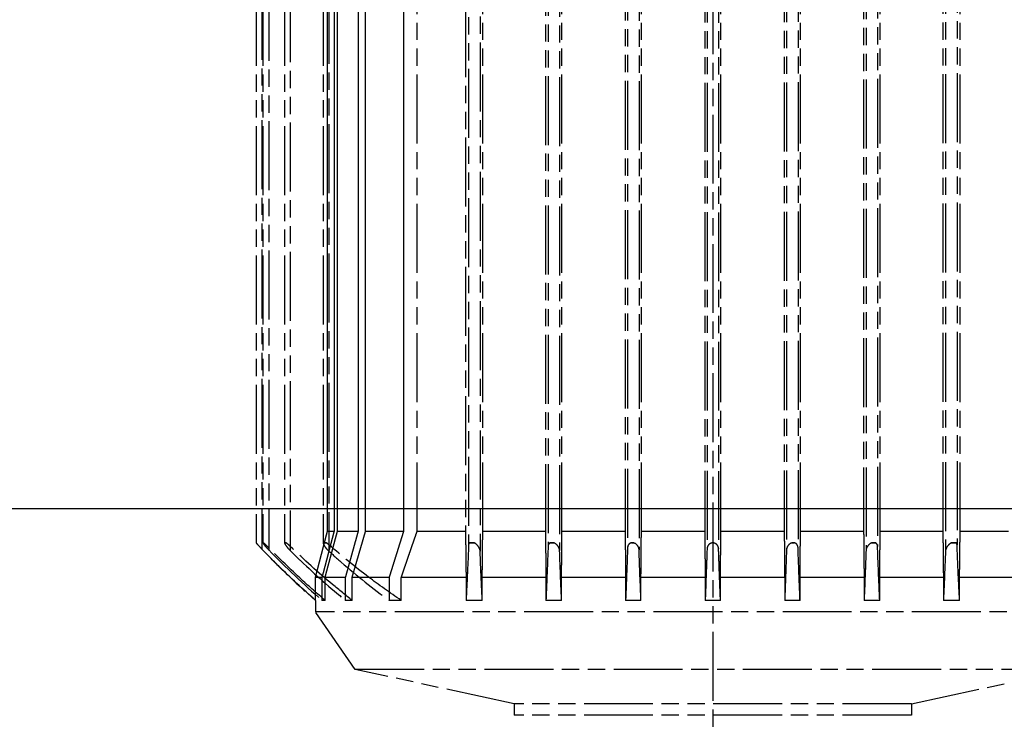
# Model space of a CAD drawing. Header units: millimetres. Extents: x -34725 to 178350, y -13707 to 126150.
# Tile 185 of 256: x 52008 to 52179, y 3030 to 3154. Entities that reach past the tile are written whole.
import ezdxf

# ---------------------------------------------------------------- set-up
doc = ezdxf.new("R2010")
doc.units = ezdxf.units.MM
doc.linetypes.add('AM_ISO09W050', pattern=[22.5, 12, -1.5, 3, -1.5, 3, -1.5])
doc.layers.add('AM_11', color=3, linetype='AM_ISO09W050', lineweight=25)
doc.layers.add('AM_4', color=3, linetype='CONTINUOUS', lineweight=25)

# ---------------------------------------------------------------- blocks, each defined once
blk = doc.blocks.new('Gebäude_2')
at = {"layer": 'AM_4'}
blk.add_line((-4200.5, -3404), (11120.5, -3404), dxfattribs=at)

msp = doc.modelspace()

# ---------------------------------------------------------------- linework, layer by layer
at = {"layer": 'AM_11'}
for p, q in [((52128.152, 4960.188), (52128.152, 3030.235)), ((52049.652, 3249.236), (52049.652, 3062.14)), ((52048.652, 3248.188), (52048.652, 3063.188)), ((52049.865, 3248.188), (52049.865, 3063.188)), ((52050.865, 3249.036), (52050.865, 3062.34)), ((52053.621, 3248.188), (52053.621, 3063.188)), ((52054.621, 3248.801), (52054.621, 3062.575)), ((52060.343, 3248.188), (52060.343, 3063.188)), ((52061.343, 3248.527), (52061.343, 3062.849)), ((52076.689, 3065.188), (52076.689, 3246.188)), ((52085.109, 3246.188), (52085.109, 3065.188)), ((52085.653, 3190.638), (52085.653, 3062.849)), ((52087.653, 3172.755), (52087.653, 3061.744)), ((52088.113, 3065.188), (52088.113, 3169.919)), ((52099.023, 3166.905), (52099.023, 3065.188)), ((52099.486, 3166.871), (52099.486, 3062.575)), ((52168.191, 3167.215), (52168.191, 3065.188)), ((52168.651, 3167.254), (52168.651, 3061.744)), ((52170.651, 3167.428), (52170.651, 3062.849)), ((52171.195, 3065.188), (52171.195, 3167.477)), ((52101.486, 3166.728), (52101.486, 3061.838)), ((52101.903, 3065.188), (52101.903, 3166.7)), ((52112.896, 3166.09), (52112.896, 3065.188)), ((52113.319, 3166.072), (52113.319, 3062.34)), ((52115.319, 3165.993), (52115.319, 3061.972)), ((52115.721, 3065.188), (52115.721, 3165.978)), ((52126.748, 3165.715), (52126.748, 3065.188)), ((52127.152, 3165.711), (52127.152, 3062.14)), ((52129.152, 3165.695), (52129.152, 3062.14)), ((52129.556, 3065.188), (52129.556, 3165.693)), ((52140.583, 3165.779), (52140.583, 3065.188)), ((52140.985, 3165.787), (52140.985, 3061.972)), ((52142.985, 3165.835), (52142.985, 3062.34)), ((52143.408, 3065.188), (52143.408, 3165.846)), ((52154.401, 3166.279), (52154.401, 3065.188)), ((52154.818, 3166.301), (52154.818, 3061.838)), ((52156.818, 3166.412), (52156.818, 3062.575)), ((52157.281, 3065.188), (52157.281, 3166.439)), ((52085.109, 3065.188), (52076.689, 3065.188)), ((52099.023, 3065.188), (52088.113, 3065.188)), ((52112.896, 3065.188), (52101.903, 3065.188)), ((52126.748, 3065.188), (52115.721, 3065.188)), ((52140.583, 3065.188), (52129.556, 3065.188)), ((52154.401, 3065.188), (52143.408, 3065.188)), ((52168.191, 3065.188), (52157.281, 3065.188)), ((52179.615, 3065.188), (52171.195, 3065.188)), ((52065.382, 3053.188), (52065.382, 3057.188)), ((52066.646, 3057.188), (52065.382, 3057.188)), ((52073.935, 3053.188), (52073.935, 3057.188)), ((52085.207, 3057.188), (52073.935, 3057.188)), ((52085.207, 3057.188), (52085.207, 3053.188)), ((52088.024, 3053.188), (52088.024, 3057.188)), ((52099.105, 3057.188), (52088.024, 3057.188)), ((52099.105, 3057.188), (52099.105, 3053.188)), ((52101.825, 3053.188), (52101.825, 3057.188)), ((52112.972, 3057.188), (52101.825, 3057.188)), ((52112.972, 3057.188), (52112.972, 3053.188)), ((52115.647, 3053.188), (52115.647, 3057.188)), ((52126.822, 3057.188), (52115.647, 3057.188)), ((52126.822, 3057.188), (52126.822, 3053.188)), ((52129.483, 3053.188), (52129.483, 3057.188)), ((52140.657, 3057.188), (52129.483, 3057.188)), ((52140.657, 3057.188), (52140.657, 3053.188)), ((52143.332, 3053.188), (52143.332, 3057.188)), ((52154.479, 3057.188), (52143.332, 3057.188)), ((52154.479, 3057.188), (52154.479, 3053.188)), ((52157.199, 3053.188), (52157.199, 3057.188)), ((52168.28, 3057.188), (52157.199, 3057.188)), ((52168.28, 3057.188), (52168.28, 3053.188)), ((52171.097, 3053.188), (52171.097, 3057.188)), ((52182.369, 3057.188), (52171.097, 3057.188)), ((52060.673, 3053.188), (52060.673, 3056.188)), ((52059, 3053.188), (52059, 3054.178)), ((52059, 3053.188), (52058.987, 3053.188)), ((52058.987, 3053.188), (52058.987, 3051.188)), ((52060.673, 3053.188), (52060.127, 3053.188)), ((52065.382, 3053.188), (52064.194, 3053.188)), ((52073.935, 3053.188), (52071.818, 3053.188)), ((52088.024, 3053.188), (52085.207, 3053.188)), ((52101.825, 3053.188), (52099.105, 3053.188)), ((52115.647, 3053.188), (52112.972, 3053.188)), ((52129.483, 3053.188), (52126.822, 3053.188)), ((52143.332, 3053.188), (52140.657, 3053.188)), ((52157.199, 3053.188), (52154.479, 3053.188)), ((52171.097, 3053.188), (52168.28, 3053.188)), ((52197.317, 3051.188), (52058.987, 3051.188)), ((52065.904, 3041.188), (52058.987, 3051.188)), ((52190.401, 3041.188), (52065.904, 3041.188)), ((52093.57, 3035.188), (52065.904, 3041.188)), ((52162.735, 3035.188), (52190.401, 3041.188)), ((52162.735, 3035.188), (52093.57, 3035.188)), ((52093.57, 3035.188), (52093.57, 3033.188)), ((52162.735, 3035.188), (52162.735, 3033.188)), ((52162.735, 3033.188), (52093.57, 3033.188))]:
    msp.add_line(p, q, dxfattribs=at)
at = {"layer": 'AM_11', "ltscale": 25.75486}
for p, q in [((52061.077, 3065.188), (52061.077, 3246.188)), ((52062.224, 3246.188), (52062.224, 3065.188)), ((52062.819, 3065.188), (52062.819, 3246.188)), ((52066.41, 3246.188), (52066.41, 3065.188)), ((52067.716, 3065.188), (52067.716, 3246.188)), ((52074.32, 3246.188), (52074.32, 3065.188))]:
    msp.add_line(p, q, dxfattribs=at)
at = {"layer": 'AM_11', "ltscale": 10.57055}
msp.add_line((52062.224, 3065.188), (52061.077, 3065.188), dxfattribs=at)
at = {"layer": 'AM_11', "ltscale": 11.027125}
msp.add_line((52066.41, 3065.188), (52062.819, 3065.188), dxfattribs=at)
at = {"layer": 'AM_11', "ltscale": 12.163457}
msp.add_line((52074.32, 3065.188), (52067.716, 3065.188), dxfattribs=at)
at = {"layer": 'AM_11', "ltscale": 0.335473}
for p, q in [((52049.865, 3063.188), (52049.927, 3063.188)), ((52113.972, 3063.188), (52114.319, 3063.188)), ((52141.985, 3063.188), (52142.332, 3063.188))]:
    msp.add_line(p, q, dxfattribs=at)
at = {"layer": 'AM_11', "ltscale": 0.350547}
msp.add_line((52050.865, 3062.34), (52050.865, 3061.972), dxfattribs=at)
at = {"layer": 'AM_11', "ltscale": 0.67064}
for p, q in [((52053.621, 3063.188), (52053.869, 3063.188)), ((52099.827, 3063.188), (52100.486, 3063.188)), ((52155.818, 3063.188), (52156.477, 3063.188))]:
    msp.add_line(p, q, dxfattribs=at)
at = {"layer": 'AM_11', "ltscale": 0.701419}
msp.add_line((52054.621, 3062.575), (52054.621, 3061.838), dxfattribs=at)
at = {"layer": 'AM_11', "ltscale": 1.00492}
for p, q in [((52060.343, 3063.188), (52060.9, 3063.188)), ((52085.757, 3063.188), (52086.653, 3063.188)), ((52169.651, 3063.188), (52170.547, 3063.188))]:
    msp.add_line(p, q, dxfattribs=at)
at = {"layer": 'AM_11', "ltscale": 1.052781}
msp.add_line((52061.343, 3062.849), (52061.343, 3061.744), dxfattribs=at)
at = {"layer": 'AM_11', "ltscale": 2.865931}
msp.add_line((52059, 3054.178), (52059, 3057.188), dxfattribs=at)
at = {"layer": 'AM_11', "ltscale": 10.708159}
msp.add_line((52060.127, 3057.188), (52059, 3057.188), dxfattribs=at)
at = {"layer": 'AM_11', "ltscale": 3.809293}
for p, q in [((52060.127, 3057.188), (52060.127, 3053.188)), ((52064.194, 3057.188), (52064.194, 3053.188)), ((52071.818, 3057.188), (52071.818, 3053.188))]:
    msp.add_line(p, q, dxfattribs=at)
at = {"layer": 'AM_11', "ltscale": 0.95213}
msp.add_line((52060.673, 3056.188), (52060.673, 3057.188), dxfattribs=at)
at = {"layer": 'AM_11', "ltscale": 11.146211}
msp.add_line((52064.194, 3057.188), (52060.673, 3057.188), dxfattribs=at)
at = {"layer": 'AM_11', "ltscale": 9.478334}
msp.add_line((52071.818, 3057.188), (52066.646, 3057.188), dxfattribs=at)
at = {"layer": 'AM_11'}
msp.add_arc((52158.004, 3165.863), 150, 223.19619, 228.69142, dxfattribs=at)
at = {"layer": 'AM_11', "extrusion": (0, 0, -1)}
for centre, major_axis, ratio, start_param, end_param in [((52050.864, 3063.221), (-0.999, -0.033), 0.0059041, 5.9289711, 6.2833817), ((52114.319, 3063.221), (-0.999, -0.006), 0.0329872, 4.7123874, 5.0667981), ((52141.985, 3063.221), (-0.999, 0.006), 0.0329872, 4.3579799, 4.7123905)]:
    msp.add_ellipse(centre, major_axis=major_axis, ratio=ratio, start_param=start_param, end_param=end_param, dxfattribs=at)
at = {"layer": 'AM_11', "ltscale": 7.871545}
msp.add_rational_spline([(52059, 3057.188), (52060.054, 3061.249), (52061.077, 3065.188)], [1, 1.00011632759, 1], degree=2, dxfattribs=at)
at = {"layer": 'AM_11', "ltscale": 7.876348}
msp.add_rational_spline([(52062.224, 3065.188), (52061.191, 3061.25), (52060.127, 3057.188)], [1, 1.00011857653, 1], degree=2, dxfattribs=at)
at = {"layer": 'AM_11', "ltscale": 7.888409}
msp.add_rational_spline([(52060.673, 3057.188), (52061.763, 3061.253), (52062.819, 3065.188)], [1, 1.00012422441, 1], degree=2, dxfattribs=at)
at = {"layer": 'AM_11', "ltscale": 7.906024}
msp.add_rational_spline([(52066.41, 3065.188), (52065.319, 3061.257), (52064.194, 3057.188)], [1.03700500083, 1.02553400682, 1.01392121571], degree=2, dxfattribs=at)
at = {"layer": 'AM_11', "ltscale": 7.104645}
msp.add_rational_spline([(52065.626, 3058.027), (52066.685, 3061.669), (52067.716, 3065.188)], [1.00002715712, 1.00013175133, 1], degree=2, dxfattribs=at)
at = {"layer": 'AM_11', "ltscale": 7.982998}
msp.add_rational_spline([(52074.32, 3065.188), (52073.088, 3061.277), (52071.818, 3057.188)], [1, 1.00016882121, 1], degree=2, dxfattribs=at)
at = {"layer": 'AM_11'}
for points, weights in [([(52073.935, 3057.188), (52075.333, 3061.295), (52076.689, 3065.188)], [1, 1.00020468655, 1]), ([(52085.109, 3065.188), (52085.157, 3061.295), (52085.207, 3057.188)], [1, 1.00020468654, 1]), ([(52088.024, 3057.188), (52088.069, 3061.277), (52088.113, 3065.188)], [1, 1.0001688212, 1]), ([(52099.023, 3065.188), (52099.063, 3061.265), (52099.105, 3057.188)], [1, 1.00014689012, 1]), ([(52101.825, 3057.188), (52101.865, 3061.257), (52101.903, 3065.188)], [1.00332113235, 1.00598599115, 1.00839070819]), ([(52112.896, 3065.188), (52112.934, 3061.253), (52112.972, 3057.188)], [1, 1.00012422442, 1]), ([(52115.647, 3057.188), (52115.684, 3061.25), (52115.721, 3065.188)], [1, 1.00011857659, 1]), ([(52126.748, 3065.188), (52126.784, 3061.249), (52126.822, 3057.188)], [1, 1.00011632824, 1]), ([(52129.483, 3057.188), (52129.52, 3061.249), (52129.556, 3065.188)], [1, 1.00011632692, 1]), ([(52140.583, 3065.188), (52140.62, 3061.25), (52140.657, 3057.188)], [1, 1.00011857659, 1]), ([(52143.332, 3057.188), (52143.37, 3061.253), (52143.408, 3065.188)], [1, 1.00012422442, 1]), ([(52154.401, 3065.188), (52154.439, 3061.257), (52154.479, 3057.188)], [1.00839267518, 1.00598800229, 1.00332318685]), ([(52157.199, 3057.188), (52157.241, 3061.265), (52157.281, 3065.188)], [1, 1.00014689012, 1]), ([(52168.191, 3065.188), (52168.235, 3061.277), (52168.28, 3057.188)], [1, 1.0001688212, 1]), ([(52171.097, 3057.188), (52171.147, 3061.295), (52171.195, 3065.188)], [1, 1.00020468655, 1]), ([(52065.382, 3057.188), (52065.504, 3057.608), (52065.626, 3058.027)], [1, 1.0000151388, 1.00002715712])]:
    msp.add_rational_spline(points, weights, degree=2, dxfattribs=at)
for points, knots in [([(52048.652, 3063.188), (52048.652, 3063.188), (52048.662, 3063.178), (52048.704, 3063.133), (52048.743, 3063.093), (52048.86, 3062.969), (52048.953, 3062.872), (52049.186, 3062.628), (52049.321, 3062.486), (52049.522, 3062.275), (52049.587, 3062.208), (52049.652, 3062.14)], [0.71272406, 0.71272406, 0.71272406, 0.71272406, 0.73661188, 0.73661188, 0.76790915, 0.76790915, 0.81262943, 0.81262943, 0.86133204, 0.86133204, 0.8838202, 0.8838202, 0.8838202, 0.8838202]), ([(52049.865, 3063.188), (52049.865, 3063.177), (52049.87, 3063.162), (52049.899, 3063.1), (52049.938, 3063.041), (52050.059, 3062.874), (52050.158, 3062.75), (52050.433, 3062.43), (52050.612, 3062.235), (52050.816, 3062.022), (52050.841, 3061.997), (52050.865, 3061.972)], [-0.6948989, -0.6948989, -0.6948989, -0.6948989, -0.6771738, -0.6771738, -0.639025, -0.639025, -0.58394227, -0.58394227, -0.51221029, -0.51221029, -0.5026873, -0.5026873, -0.5026873, -0.5026873]), ([(52050.865, 3062.34), (52050.859, 3062.346), (52050.853, 3062.352), (52050.707, 3062.502), (52050.564, 3062.644), (52050.305, 3062.888), (52050.195, 3062.986), (52050.045, 3063.109), (52049.991, 3063.15), (52049.941, 3063.18), (52049.934, 3063.184), (52049.927, 3063.188)], [-0.15062158, -0.15062158, -0.15062158, -0.15062158, -0.1485853, -0.1485853, -0.09988521, -0.09988521, -0.0551686, -0.0551686, -0.0238795, -0.0238795, -0.01782644, -0.01782644, -0.01782644, -0.01782644]), ([(52060.673, 3053.188), (52059.304, 3054.353), (52057.951, 3055.547), (52054.647, 3058.576), (52052.722, 3060.441), (52050.865, 3062.34)], [7.0261264, 7.0261264, 7.0261264, 7.0261264, 7.5215844, 7.5215844, 8.2570664, 8.2570664, 8.2570664, 8.2570664]), ([(52053.869, 3063.188), (52053.819, 3063.187), (52053.776, 3063.186), (52053.678, 3063.185), (52053.64, 3063.186), (52053.623, 3063.187), (52053.621, 3063.187), (52053.621, 3063.188)], [-0.351272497, -0.351272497, -0.351272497, -0.351272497, -0.328344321, -0.328344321, -0.28951525, -0.28951525, -0.279075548, -0.279075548, -0.279075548, -0.279075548]), ([(52053.621, 3063.188), (52053.621, 3063.152), (52053.635, 3063.104), (52053.699, 3062.958), (52053.769, 3062.841), (52053.983, 3062.54), (52054.138, 3062.349), (52054.41, 3062.051), (52054.515, 3061.942), (52054.621, 3061.838)], [-0.66262878, -0.66262878, -0.66262878, -0.66262878, -0.6306546, -0.6306546, -0.57726382, -0.57726382, -0.50834182, -0.50834182, -0.4688822, -0.4688822, -0.4688822, -0.4688822]), ([(52054.621, 3062.575), (52054.533, 3062.661), (52054.444, 3062.744), (52054.222, 3062.94), (52054.099, 3063.037), (52053.95, 3063.14), (52053.908, 3063.166), (52053.869, 3063.188)], [-0.128701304, -0.128701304, -0.128701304, -0.128701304, -0.099214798, -0.099214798, -0.054907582, -0.054907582, -0.036471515, -0.036471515, -0.036471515, -0.036471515]), ([(52065.382, 3053.188), (52064.248, 3054.078), (52063.114, 3054.996), (52059.486, 3058.035), (52057.015, 3060.259), (52054.621, 3062.575)], [6.3806609, 6.3806609, 6.3806609, 6.3806609, 6.7931567, 6.7931567, 7.7079266, 7.7079266, 7.7079266, 7.7079266]), ([(52060.9, 3063.188), (52060.791, 3063.186), (52060.694, 3063.184), (52060.611, 3063.184), (52060.528, 3063.183), (52060.463, 3063.183), (52060.417, 3063.183), (52060.368, 3063.184), (52060.343, 3063.186), (52060.343, 3063.188)], [0, 0, 0, 0, 0.3625556, 0.3625556, 0.3625556, 0.7268458, 0.7268458, 0.7268458, 1.1149168, 1.1149168, 1.1149168, 1.1149168]), ([(52060.343, 3063.188), (52060.343, 3063.172), (52060.344, 3063.156), (52060.359, 3063.047), (52060.402, 3062.93), (52060.565, 3062.626), (52060.698, 3062.435), (52060.991, 3062.085), (52061.143, 3061.925), (52061.316, 3061.768), (52061.329, 3061.756), (52061.343, 3061.744)], [-0.64082682, -0.64082682, -0.64082682, -0.64082682, -0.63080396, -0.63080396, -0.57725645, -0.57725645, -0.5081151, -0.5081151, -0.45008536, -0.45008536, -0.44522825, -0.44522825, -0.44522825, -0.44522825]), ([(52061.343, 3062.849), (52061.318, 3062.871), (52061.294, 3062.893), (52061.139, 3063.024), (52061.014, 3063.117), (52060.9, 3063.188)], [-0.107107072, -0.107107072, -0.107107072, -0.107107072, -0.099109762, -0.099109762, -0.057425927, -0.057425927, -0.057425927, -0.057425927]), ([(52073.935, 3053.188), (52071.929, 3054.533), (52070.005, 3055.908), (52065.946, 3058.977), (52063.633, 3060.851), (52061.343, 3062.849)], [5.2954674, 5.2954674, 5.2954674, 5.2954674, 5.9644274, 5.9644274, 6.822651, 6.822651, 6.822651, 6.822651]), ([(52085.653, 3062.849), (52085.572, 3060.851), (52085.49, 3058.977), (52085.346, 3055.908), (52085.278, 3054.533), (52085.207, 3053.188)], [-6.822651, -6.822651, -6.822651, -6.822651, -5.9644274, -5.9644274, -5.2954674, -5.2954674, -5.2954674, -5.2954674]), ([(52085.757, 3063.188), (52085.744, 3063.172), (52085.733, 3063.156), (52085.676, 3063.059), (52085.653, 3062.96), (52085.653, 3062.849)], [-0.640826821, -0.640826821, -0.640826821, -0.640826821, -0.630803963, -0.630803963, -0.584363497, -0.584363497, -0.584363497, -0.584363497]), ([(52086.653, 3063.188), (52086.532, 3063.186), (52086.412, 3063.184), (52086.299, 3063.184), (52086.186, 3063.183), (52086.081, 3063.183), (52085.99, 3063.183), (52085.893, 3063.184), (52085.814, 3063.186), (52085.757, 3063.188)], [0, 0, 0, 0, 0.3625556, 0.3625556, 0.3625556, 0.7268458, 0.7268458, 0.7268458, 1.1149168, 1.1149168, 1.1149168, 1.1149168]), ([(52087.653, 3061.744), (52087.653, 3061.802), (52087.647, 3061.864), (52087.596, 3062.115), (52087.508, 3062.313), (52087.287, 3062.644), (52087.167, 3062.787), (52086.908, 3063.024), (52086.781, 3063.117), (52086.653, 3063.188)], [-0.23138954, -0.23138954, -0.23138954, -0.23138954, -0.20969834, -0.20969834, -0.14718838, -0.14718838, -0.09910976, -0.09910976, -0.05742593, -0.05742593, -0.05742593, -0.05742593]), ([(52099.486, 3062.575), (52099.401, 3060.259), (52099.314, 3058.035), (52099.185, 3054.996), (52099.145, 3054.078), (52099.105, 3053.188)], [66.4414834, 66.4414834, 66.4414834, 66.4414834, 67.3562533, 67.3562533, 67.7687492, 67.7687492, 67.7687492, 67.7687492]), ([(52099.827, 3063.188), (52099.753, 3063.152), (52099.694, 3063.104), (52099.567, 3062.958), (52099.516, 3062.841), (52099.489, 3062.666), (52099.486, 3062.621), (52099.486, 3062.575)], [-0.66262878, -0.66262878, -0.66262878, -0.66262878, -0.6306546, -0.6306546, -0.57726382, -0.57726382, -0.55952857, -0.55952857, -0.55952857, -0.55952857]), ([(52100.486, 3063.188), (52100.41, 3063.187), (52100.334, 3063.186), (52100.133, 3063.185), (52100.014, 3063.186), (52099.88, 3063.187), (52099.853, 3063.187), (52099.827, 3063.188)], [-0.351272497, -0.351272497, -0.351272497, -0.351272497, -0.328344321, -0.328344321, -0.28951525, -0.28951525, -0.279075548, -0.279075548, -0.279075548, -0.279075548]), ([(52101.486, 3061.838), (52101.486, 3061.838), (52101.486, 3061.838), (52101.486, 3062.024), (52101.432, 3062.222), (52101.262, 3062.553), (52101.161, 3062.695), (52100.92, 3062.94), (52100.792, 3063.037), (52100.603, 3063.14), (52100.545, 3063.166), (52100.486, 3063.188)], [-0.20981903, -0.20981903, -0.20981903, -0.20981903, -0.20975239, -0.20975239, -0.1473012, -0.1473012, -0.0992148, -0.0992148, -0.05490758, -0.05490758, -0.03647152, -0.03647152, -0.03647152, -0.03647152]), ([(52113.319, 3062.34), (52113.253, 3060.441), (52113.185, 3058.576), (52113.068, 3055.547), (52113.021, 3054.353), (52112.972, 3053.188)], [68.0005494, 68.0005494, 68.0005494, 68.0005494, 68.7360314, 68.7360314, 69.2314894, 69.2314894, 69.2314894, 69.2314894]), ([(52113.972, 3063.188), (52113.918, 3063.177), (52113.867, 3063.162), (52113.718, 3063.1), (52113.633, 3063.041), (52113.467, 3062.874), (52113.396, 3062.75), (52113.331, 3062.524), (52113.319, 3062.432), (52113.319, 3062.34)], [-0.6948989, -0.6948989, -0.6948989, -0.6948989, -0.6771738, -0.6771738, -0.639025, -0.639025, -0.58394227, -0.58394227, -0.54914883, -0.54914883, -0.54914883, -0.54914883]), ([(52115.319, 3061.972), (52115.319, 3062.101), (52115.295, 3062.232), (52115.2, 3062.502), (52115.12, 3062.644), (52114.912, 3062.888), (52114.795, 3062.986), (52114.579, 3063.109), (52114.481, 3063.15), (52114.359, 3063.18), (52114.339, 3063.184), (52114.319, 3063.188)], [-0.19141097, -0.19141097, -0.19141097, -0.19141097, -0.1485853, -0.1485853, -0.09988521, -0.09988521, -0.0551686, -0.0551686, -0.0238795, -0.0238795, -0.01782644, -0.01782644, -0.01782644, -0.01782644]), ([(52129.152, 3062.14), (52129.152, 3062.208), (52129.146, 3062.275), (52129.106, 3062.486), (52129.049, 3062.628), (52128.88, 3062.872), (52128.777, 3062.969), (52128.579, 3063.093), (52128.487, 3063.133), (52128.31, 3063.178), (52128.232, 3063.188), (52128.152, 3063.188), (52128.121, 3063.188), (52128.09, 3063.186), (52127.973, 3063.175), (52127.89, 3063.155), (52127.703, 3063.084), (52127.606, 3063.024), (52127.409, 3062.858), (52127.316, 3062.734), (52127.184, 3062.449), (52127.152, 3062.293), (52127.152, 3062.14)], [-0.17109615, -0.17109615, -0.17109615, -0.17109615, -0.14860798, -0.14860798, -0.09990537, -0.09990537, -0.05518509, -0.05518509, -0.02388782, -0.02388782, 0, 0, 0, 0.00928475, 0.00928475, 0.03557209, 0.03557209, 0.07369955, 0.07369955, 0.1287517, 0.1287517, 0.18672819, 0.18672819, 0.18672819, 0.18672819]), ([(52141.985, 3063.188), (52141.928, 3063.177), (52141.872, 3063.162), (52141.701, 3063.1), (52141.596, 3063.041), (52141.374, 3062.874), (52141.262, 3062.75), (52141.063, 3062.43), (52141.001, 3062.235), (52140.986, 3062.022), (52140.985, 3061.997), (52140.985, 3061.972)], [-0.6948989, -0.6948989, -0.6948989, -0.6948989, -0.6771738, -0.6771738, -0.639025, -0.639025, -0.58394227, -0.58394227, -0.51221029, -0.51221029, -0.5026873, -0.5026873, -0.5026873, -0.5026873]), ([(52142.985, 3062.34), (52142.985, 3062.346), (52142.985, 3062.352), (52142.982, 3062.502), (52142.95, 3062.644), (52142.825, 3062.888), (52142.74, 3062.986), (52142.565, 3063.109), (52142.481, 3063.15), (52142.369, 3063.18), (52142.351, 3063.184), (52142.332, 3063.188)], [-0.15062159, -0.15062159, -0.15062159, -0.15062159, -0.1485853, -0.1485853, -0.09988521, -0.09988521, -0.0551686, -0.0551686, -0.0238795, -0.0238795, -0.01782644, -0.01782644, -0.01782644, -0.01782644]), ([(52143.332, 3053.188), (52143.283, 3054.353), (52143.236, 3055.547), (52143.119, 3058.576), (52143.051, 3060.441), (52142.985, 3062.34)], [7.0261264, 7.0261264, 7.0261264, 7.0261264, 7.5215844, 7.5215844, 8.2570664, 8.2570664, 8.2570664, 8.2570664]), ([(52155.818, 3063.188), (52155.72, 3063.152), (52155.628, 3063.104), (52155.404, 3062.958), (52155.275, 3062.841), (52155.026, 3062.54), (52154.924, 3062.349), (52154.835, 3062.051), (52154.818, 3061.942), (52154.818, 3061.838)], [-0.66262878, -0.66262878, -0.66262878, -0.66262878, -0.6306546, -0.6306546, -0.57726383, -0.57726383, -0.50834182, -0.50834182, -0.4688822, -0.4688822, -0.4688822, -0.4688822]), ([(52156.477, 3063.188), (52156.42, 3063.187), (52156.357, 3063.186), (52156.176, 3063.185), (52156.051, 3063.186), (52155.887, 3063.187), (52155.853, 3063.187), (52155.818, 3063.188)], [-0.351272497, -0.351272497, -0.351272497, -0.351272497, -0.328344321, -0.328344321, -0.28951525, -0.28951525, -0.279075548, -0.279075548, -0.279075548, -0.279075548]), ([(52156.818, 3062.575), (52156.818, 3062.661), (52156.806, 3062.744), (52156.745, 3062.94), (52156.682, 3063.037), (52156.561, 3063.14), (52156.521, 3063.166), (52156.477, 3063.188)], [-0.128701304, -0.128701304, -0.128701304, -0.128701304, -0.099214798, -0.099214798, -0.054907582, -0.054907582, -0.036471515, -0.036471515, -0.036471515, -0.036471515]), ([(52157.199, 3053.188), (52157.159, 3054.078), (52157.119, 3054.996), (52156.99, 3058.035), (52156.903, 3060.259), (52156.818, 3062.575)], [6.3806609, 6.3806609, 6.3806609, 6.3806609, 6.7931567, 6.7931567, 7.7079266, 7.7079266, 7.7079266, 7.7079266]), ([(52169.651, 3063.188), (52169.623, 3063.172), (52169.595, 3063.156), (52169.422, 3063.047), (52169.282, 3062.93), (52168.996, 3062.626), (52168.865, 3062.435), (52168.703, 3062.085), (52168.658, 3061.925), (52168.651, 3061.768), (52168.651, 3061.756), (52168.651, 3061.744)], [-0.64082682, -0.64082682, -0.64082682, -0.64082682, -0.63080396, -0.63080396, -0.57725645, -0.57725645, -0.5081151, -0.5081151, -0.45008536, -0.45008536, -0.44522825, -0.44522825, -0.44522825, -0.44522825]), ([(52170.547, 3063.188), (52170.494, 3063.186), (52170.421, 3063.184), (52170.333, 3063.184), (52170.244, 3063.183), (52170.141, 3063.183), (52170.028, 3063.183), (52169.908, 3063.184), (52169.78, 3063.186), (52169.651, 3063.188)], [0, 0, 0, 0, 0.3625556, 0.3625556, 0.3625556, 0.7268458, 0.7268458, 0.7268458, 1.1149168, 1.1149168, 1.1149168, 1.1149168]), ([(52170.651, 3062.849), (52170.651, 3062.871), (52170.65, 3062.893), (52170.639, 3063.024), (52170.604, 3063.117), (52170.547, 3063.188)], [-0.107107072, -0.107107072, -0.107107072, -0.107107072, -0.099109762, -0.099109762, -0.057425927, -0.057425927, -0.057425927, -0.057425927]), ([(52171.097, 3053.188), (52171.026, 3054.533), (52170.958, 3055.908), (52170.814, 3058.977), (52170.732, 3060.851), (52170.651, 3062.849)], [5.2954674, 5.2954674, 5.2954674, 5.2954674, 5.9644274, 5.9644274, 6.822651, 6.822651, 6.822651, 6.822651]), ([(52059, 3053.188), (52056.791, 3055.128), (52054.65, 3057.123), (52051.593, 3060.141), (52050.612, 3061.138), (52049.652, 3062.14)], [7.3852153, 7.3852153, 7.3852153, 7.3852153, 8.1948568, 8.1948568, 8.5902118, 8.5902118, 8.5902118, 8.5902118]), ([(52054.621, 3061.838), (52055.23, 3061.236), (52055.844, 3060.639), (52058.97, 3057.656), (52061.563, 3055.358), (52064.194, 3053.188)], [-7.955367, -7.955367, -7.955367, -7.955367, -7.7201316, -7.7201316, -6.7694023, -6.7694023, -6.7694023, -6.7694023]), ([(52061.343, 3061.744), (52062.055, 3061.099), (52062.771, 3060.464), (52066.253, 3057.444), (52069.058, 3055.213), (52071.818, 3053.188)], [-7.1780814, -7.1780814, -7.1780814, -7.1780814, -6.9113143, -6.9113143, -5.8853481, -5.8853481, -5.8853481, -5.8853481]), ([(52088.024, 3053.188), (52087.926, 3055.213), (52087.827, 3057.444), (52087.704, 3060.464), (52087.678, 3061.099), (52087.653, 3061.744)], [5.8853481, 5.8853481, 5.8853481, 5.8853481, 6.9113143, 6.9113143, 7.1780814, 7.1780814, 7.1780814, 7.1780814]), ([(52101.825, 3053.188), (52101.732, 3055.358), (52101.64, 3057.656), (52101.529, 3060.639), (52101.508, 3061.236), (52101.486, 3061.838)], [6.7694023, 6.7694023, 6.7694023, 6.7694023, 7.7201316, 7.7201316, 7.955367, 7.955367, 7.955367, 7.955367]), ([(52127.152, 3062.14), (52127.118, 3061.138), (52127.083, 3060.141), (52126.975, 3057.123), (52126.9, 3055.128), (52126.822, 3053.188)], [69.0296726, 69.0296726, 69.0296726, 69.0296726, 69.4250275, 69.4250275, 70.234669, 70.234669, 70.234669, 70.234669]), ([(52129.483, 3053.188), (52129.404, 3055.128), (52129.329, 3057.123), (52129.221, 3060.141), (52129.186, 3061.138), (52129.152, 3062.14)], [-70.234669, -70.234669, -70.234669, -70.234669, -69.4250275, -69.4250275, -69.0296726, -69.0296726, -69.0296726, -69.0296726]), ([(52154.818, 3061.838), (52154.796, 3061.236), (52154.775, 3060.639), (52154.664, 3057.656), (52154.572, 3055.358), (52154.479, 3053.188)], [67.4316968, 67.4316968, 67.4316968, 67.4316968, 67.6669322, 67.6669322, 68.6176615, 68.6176615, 68.6176615, 68.6176615]), ([(52168.651, 3061.744), (52168.626, 3061.099), (52168.6, 3060.464), (52168.477, 3057.444), (52168.378, 3055.213), (52168.28, 3053.188)], [65.5159069, 65.5159069, 65.5159069, 65.5159069, 65.782674, 65.782674, 66.8086402, 66.8086402, 66.8086402, 66.8086402])]:
    msp.add_open_spline(points, degree=3, knots=knots, dxfattribs=at)
for points in [[(52050.865, 3061.972), (52053.784, 3058.955), (52056.894, 3056), (52060.127, 3053.188)], [(52115.647, 3053.188), (52115.532, 3056), (52115.422, 3058.955), (52115.319, 3061.972)], [(52140.985, 3061.972), (52140.882, 3058.955), (52140.772, 3056), (52140.657, 3053.188)]]:
    msp.add_open_spline(points, degree=3, dxfattribs=at)

# ---------------------------------------------------------------- block references
at = {"layer": 'AM_4'}
msp.add_blockref('Gebäude_2', (42676.896, 6473.188), dxfattribs=at)

doc.saveas('drawing.dxf')
